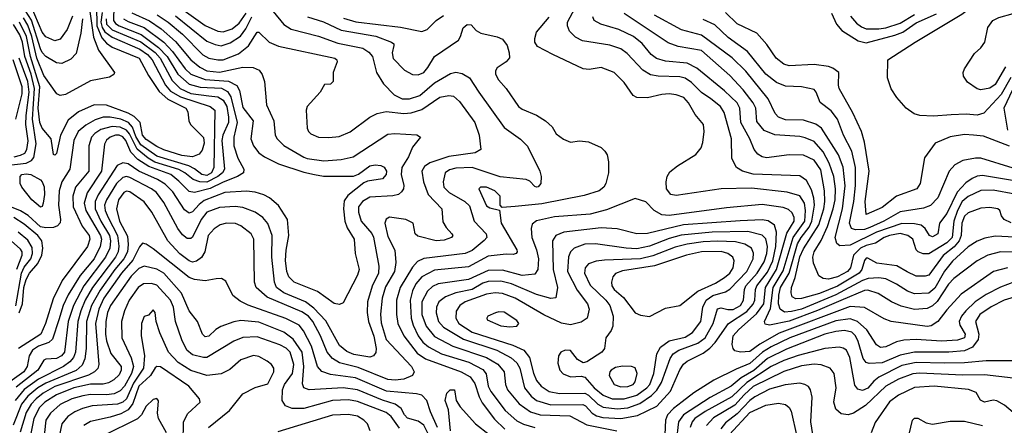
# Model space of a CAD drawing. Extents: x 997028 to 1115134, y 536408 to 618974.
# Tile 22 of 256: x 1007440 to 1012936, y 545867 to 548129. Entities that reach past the tile are written whole.
import ezdxf

# ---------------------------------------------------------------- set-up
doc = ezdxf.new("R2010")
doc.units = 0

msp = doc.modelspace()

# ---------------------------------------------------------------- linework, layer by layer
at = {"layer": '0CON10XD'}
for points in [[(1007802.6, 548372.6), (1007851.6, 548031.6), (1007880, 547960), (1007968.8, 547835), (1007965.9, 547824.1), (1007940.9, 547809.1), (1007835, 547789.2), (1007695, 547712.5), (1007665, 547707.1), (1007646.3, 547716.3), (1007575, 547818.2), (1007535.2, 547915.2), (1007508.1, 548035), (1007485, 548099.1), (1007460.1, 548140.1)], [(1008201.6, 548295), (1008475, 548097.2), (1008545, 548065.2), (1008575, 548061.5), (1008625, 548079.3), (1008665, 548110.2), (1008703.6, 548165)], [(1012973.3, 547806.7), (1012918.3, 547711.7), (1012822.1, 547607.9), (1012785, 547596.8), (1012723.1, 547603.1), (1012639.1, 547599.1), (1012541.9, 547591.9), (1012465, 547594.5), (1012433.8, 547605), (1012388, 547635), (1012335.7, 547695.7), (1012304.1, 547744.1), (1012283.8, 547805), (1012286.7, 547905), (1012438.6, 548005), (1012699.5, 548160.5), (1012805, 548240.4), (1012850.6, 548259.4), (1012967.6, 548292.4)], [(1007965.1, 548205), (1007963.8, 548125), (1007975, 548107.6), (1007994.6, 548094.6), (1008117.4, 548047.4), (1008215.1, 547975.1), (1008262.3, 547925), (1008321.8, 547825), (1008385, 547769), (1008446.9, 547753.1), (1008566.7, 547746.7), (1008598.9, 547728.9), (1008618.3, 547698.3), (1008654.3, 547555.7), (1008634.4, 547475), (1008636, 547425), (1008656.9, 547356.9), (1008690.4, 547295), (1008688.2, 547275), (1008656.2, 547253.8), (1008575, 547223.6), (1008502.1, 547187.9), (1008415, 547165.6), (1008385, 547171.2), (1008328.2, 547228.2), (1008283.1, 547265), (1008160.4, 547310.4), (1008099.3, 547349.2), (1008059.8, 547389.8), (1008031.6, 547455), (1008015, 547476.7), (1007995, 547485.4), (1007975, 547484.8), (1007945.5, 547475), (1007925, 547458.2), (1007913.8, 547435), (1007897.1, 547285), (1007816.6, 547163.4), (1007800.3, 547105), (1007809.2, 547065), (1007890.7, 546925), (1007895.4, 546905), (1007889.7, 546865), (1007855.4, 546795), (1007778, 546702), (1007710.3, 546595), (1007682.4, 546535), (1007658.6, 546455), (1007622.1, 546347.9), (1007601.4, 546328.6), (1007545, 546307.7), (1007511.3, 546285), (1007493, 546255), (1007482, 546195), (1007461.9, 546165), (1007305, 546053.5)], [(1007789.5, 548135), (1007780.4, 548055), (1007755, 547941.2), (1007725, 547909.4), (1007675, 547884.4), (1007645, 547889.1), (1007585, 547924.1), (1007565, 547945.8), (1007555, 547967.6), (1007505.9, 548125.9), (1007454.6, 548205)], [(1007735, 548149.5), (1007703.9, 548075), (1007665, 548020.7), (1007635, 548011.2), (1007585, 548033.6), (1007565, 548059.2), (1007504, 548205)], [(1007867.8, 548205), (1007870, 548095), (1007898.4, 548028.4), (1007925, 547998.2), (1007956.2, 547976.2), (1008106.8, 547915), (1008158.4, 547818.4), (1008218.8, 547728.8), (1008266.5, 547686.5), (1008366.9, 547635), (1008378.9, 547615), (1008384.7, 547565), (1008394, 547545), (1008465, 547472.5), (1008469.1, 547440.9), (1008458.8, 547401.2), (1008440.7, 547379.3), (1008405, 547364), (1008345, 547372.6), (1008245, 547404.2), (1008205, 547421.6), (1008145, 547460.9)], [(1008206.4, 548156.4), (1008268.3, 548115), (1008347.9, 548047.9), (1008462.5, 547932.5), (1008495, 547914.8), (1008545, 547904.8), (1008575, 547905.6), (1008661.4, 547938.6), (1008716.9, 547983.1), (1008765, 548060.8), (1008775, 548060), (1008833.1, 548005), (1008885, 547981.8), (1009198.8, 547915), (1009210, 547905), (1009211.2, 547895), (1009190, 547835), (1009190, 547785), (1009175, 547770), (1009141.7, 547768.3), (1009116.7, 547725), (1009043.8, 547645), (1009038.8, 547625), (1009044.2, 547525), (1009052, 547505), (1009065, 547492), (1009107.5, 547475), (1009165, 547471.5), (1009222.4, 547477.6), (1009285.3, 547504.7), (1009395, 547586.4), (1009434.7, 547605.3), (1009485, 547616.4), (1009585, 547606.6), (1009625, 547610), (1009685, 547628.8), (1009785, 547697.2), (1009835, 547707.1), (1009862.1, 547702.1), (1009895, 547672.9), (1009980.5, 547555), (1010005.4, 547485), (1010014.1, 547405.9), (1009982.6, 547387.4), (1009835, 547365.8), (1009728.5, 547331.5), (1009699.9, 547310.1), (1009684.7, 547285), (1009693.7, 547225), (1009719.1, 547155), (1009795.6, 547075), (1009802.6, 547002.6), (1009820.2, 546970.2), (1009852.5, 546935), (1009857.5, 546925), (1009850, 546915), (1009809.9, 546900.1), (1009765, 546895.3), (1009662.2, 546922.2), (1009646.7, 546935), (1009636.2, 546995), (1009595, 547014.4), (1009505, 547026.9), (1009485, 547016), (1009478.9, 546995), (1009495, 546920), (1009534, 546844), (1009540.3, 546775), (1009532.5, 546725), (1009481.7, 546638.3), (1009462.6, 546575), (1009453.8, 546486.2), (1009458.3, 546438.3), (1009485, 546346.1), (1009626.1, 546195), (1009642.5, 546165), (1009633.1, 546145), (1009585, 546124.2), (1009535, 546118.5), (1009495, 546121.5), (1009329.9, 546189.9), (1009225.7, 546215.7), (1009185, 546238.4), (1009155.7, 546275), (1009118.4, 546365), (1009075.2, 546445), (1009052, 546475), (1009015, 546499.5), (1008821.2, 546581.2), (1008759.3, 546635), (1008751.1, 546665), (1008747.1, 546905), (1008731.1, 546935), (1008675, 546980), (1008645, 546992.3), (1008595, 546994.6), (1008558, 546985), (1008525, 546963.5), (1008492, 546925), (1008474, 546835), (1008455, 546802.2), (1008427, 546783), (1008405, 546777.6), (1008385, 546784.7), (1008333.3, 546823.3), (1008265.7, 546895), (1008176.6, 547055), (1008135, 547112.5), (1008055, 547169.4), (1008035, 547172.4), (1008021.8, 547165), (1007991.5, 547125), (1007979.8, 547075), (1007997.5, 547005), (1008041.1, 546921.1), (1008046, 546876), (1008041.5, 546835), (1008021.1, 546795), (1007969.9, 546735), (1007888.7, 546621.3), (1007841.2, 546535), (1007812.4, 546445), (1007811.4, 546295), (1007803, 546237), (1007788.8, 546201.2), (1007755, 546172.7), (1007585, 546101.8), (1007541, 546075), (1007485, 546029.3), (1007450.1, 545985), (1007403, 545867)], [(1008065, 548166.9), (1008163.5, 548123.5), (1008228.5, 548078.5), (1008308.5, 548008.5), (1008395.2, 547905), (1008445, 547864.4), (1008485, 547844.2), (1008555, 547836.5), (1008685, 547864.8), (1008742.9, 547862.9), (1008777.2, 547847.2), (1008793.9, 547823.9), (1008807.1, 547785), (1008818, 547655), (1008858.8, 547565), (1008865.9, 547485.9), (1008876.2, 547465), (1008915, 547427.2), (1009025, 547362), (1009045, 547354.4), (1009137.8, 547342.2), (1009235, 547349.6), (1009301.9, 547365), (1009495, 547490.8), (1009534.6, 547495.4), (1009657, 547487), (1009676.7, 547475), (1009632, 547418), (1009609.4, 547365), (1009573.5, 547305), (1009569, 547265), (1009584.7, 547205), (1009582, 547185), (1009571.8, 547168.2), (1009554.4, 547155), (1009523.5, 547146.5), (1009395, 547139), (1009353.5, 547115), (1009331.9, 547085), (1009331.4, 547055), (1009345.7, 547005), (1009405, 546936.5), (1009415.4, 546915.4), (1009444.7, 546755.3), (1009442.6, 546715), (1009407.8, 546642.2), (1009380.7, 546555), (1009379.4, 546495), (1009386.5, 546445), (1009416, 546364), (1009429, 546295), (1009427.9, 546272.1), (1009415, 546253.8), (1009395, 546247.1), (1009305, 546261.2), (1009265, 546277.7), (1009225, 546312.5), (1009148.6, 546448.6), (1009080.8, 546520.8), (1009035, 546555.9), (1008915, 546605.8), (1008873.8, 546635), (1008861.3, 546665), (1008847.6, 546805), (1008849.1, 546925), (1008825, 546992.2), (1008796.1, 547026.1), (1008755, 547055.8), (1008685, 547081.9), (1008642, 547088), (1008555, 547081.6), (1008485, 547056.1), (1008451.9, 547015), (1008405, 546915.4), (1008395, 546908.2), (1008375, 546908.9), (1008349.2, 546929.2), (1008322.1, 546965), (1008245, 547110), (1008202.5, 547165), (1008175.6, 547185.6), (1008055, 547248.8), (1008035, 547254.5), (1008015, 547249.8), (1007980.1, 547215), (1007923.3, 547125), (1007913.1, 547095), (1007916.8, 547065), (1007932.8, 547025), (1007986.2, 546925), (1007993.8, 546866.2), (1007990.1, 546835), (1007974.9, 546805), (1007845.7, 546635), (1007805, 546563.8), (1007780, 546505), (1007763.6, 546445), (1007751.6, 546275), (1007739.7, 546245), (1007719.9, 546220.1), (1007685, 546195.1), (1007545, 546124), (1007465, 546066.8), (1007413.6, 546005)], [(1007900, 548170), (1007892.9, 548115), (1007900.8, 548085), (1007915, 548061.2), (1007955, 548031.3), (1008110.2, 547965), (1008152.9, 547935), (1008178.4, 547905), (1008252.8, 547765), (1008280.8, 547730.8), (1008338.2, 547698.2), (1008503.5, 547645), (1008528.5, 547625), (1008523.8, 547305), (1008510.7, 547275), (1008485, 547260.1), (1008455.6, 547265.6), (1008415, 547297.7), (1008383.7, 547313.7), (1008205, 547367.8), (1008115, 547431.8), (1008088.4, 547478.4)], [(1008310.2, 548150.2), (1008485, 548008.9), (1008530.2, 547990.2), (1008565, 547983.5), (1008615, 548000), (1008672, 548038), (1008701.8, 548078.2), (1008735, 548145.2)], [(1008854.4, 548175), (1008915, 548102.1), (1008956, 548076), (1009107.9, 548037.9), (1009215, 547999.3), (1009355, 547970.2), (1009389, 547949), (1009409.2, 547925), (1009431.8, 547835), (1009470.7, 547770.7), (1009530.7, 547710.7), (1009575, 547688.7), (1009615, 547687.6), (1009672.9, 547707.1), (1009755, 547777.6), (1009845, 547828.7), (1009875, 547837.5), (1009909.6, 547829.6), (1009951.5, 547805), (1010002.9, 547725), (1010145, 547528.2), (1010235, 547463.2), (1010273.8, 547423.8), (1010343.5, 547285), (1010350.5, 547255), (1010349.5, 547215), (1010335, 547196.7), (1010325, 547194.6), (1010315, 547198.2), (1010288, 547228), (1010267.7, 547237.7), (1010122.3, 547252.3), (1009965, 547304.1), (1009875, 547301.6), (1009838.8, 547291.2), (1009814.6, 547275), (1009804.1, 547225), (1009808.2, 547195), (1009836.8, 547165), (1009923.8, 547115), (1009950.7, 547090.7), (1009976.8, 547005), (1010043.9, 546935), (1010046.6, 546915), (1010032.7, 546897.3), (1009965, 546841.9), (1009927.1, 546825), (1009695, 546797.1), (1009660.2, 546779.8), (1009632, 546748), (1009563.1, 546635), (1009543.9, 546565), (1009543.1, 546485), (1009551.2, 546435), (1009584.2, 546365), (1009658.6, 546268.6), (1009705, 546236.6), (1009904.5, 546165), (1009955, 546136.2), (1009980.4, 546100.4), (1010004.4, 546025), (1010021.3, 545991.3), (1010091.1, 545901.1), (1010148.2, 545845)], [(1009046.7, 548145), (1009135, 548117.3), (1009235, 548070.4), (1009427.1, 548037.1), (1009516, 548005), (1009527.5, 547995), (1009529.2, 547985), (1009519.1, 547945), (1009525, 547913.1), (1009588.5, 547848.5), (1009632.9, 547822.9), (1009665, 547821.5), (1009695, 547835.4), (1009718, 547862), (1009756.2, 547925), (1009889.4, 548015), (1009901.4, 548035), (1009915.6, 548084.4), (1009937.9, 548102.1), (1009960.7, 548100.7), (1009988.7, 548068.7), (1010013.4, 548053.4), (1010105, 548033.8), (1010135, 548020.9), (1010160.9, 547985), (1010172.9, 547945), (1010174.2, 547915.8), (1010156.2, 547895), (1010105, 547860.8), (1010096.7, 547845), (1010096.7, 547825), (1010113.1, 547793.1), (1010156.2, 547746.2), (1010225, 547645.8), (1010245, 547631.1), (1010325, 547596.9), (1010374.5, 547564.5), (1010411.7, 547531.7), (1010435, 547493.3), (1010475, 547462), (1010515, 547446), (1010565, 547452.9), (1010615, 547448.6), (1010685, 547415.6), (1010706.7, 547396.7), (1010720, 547375), (1010727, 547337), (1010726.4, 547275), (1010712.5, 547215), (1010701.1, 547195), (1010675, 547175.5), (1010591.4, 547148.6), (1010355, 547101.3), (1010205, 547086.9), (1010132.5, 547082.5), (1010122.5, 547095), (1010121.2, 547145), (1010092.5, 547175), (1010045, 547195.3), (1010012.5, 547195), (1010002, 547185), (1010045, 547091.9), (1010065, 547079.4), (1010117.5, 547067.5), (1010127.7, 546995), (1010214.2, 546845), (1010216.9, 546835), (1010211.2, 546825), (1010195, 546819.4), (1010155, 546821.8), (1010055, 546810.7), (1009945, 546750.4), (1009755, 546731.3), (1009685, 546695.8), (1009650.4, 546655), (1009632.5, 546617.5), (1009620, 546565), (1009626, 546465), (1009636.8, 546425), (1009663.7, 546365), (1009690.7, 546330.7), (1009721.8, 546305), (1009795, 546265.2), (1009947.9, 546217.9), (1010025, 546178.4), (1010043.7, 546153.7), (1010055.2, 546085), (1010070.2, 546055), (1010149.5, 545949.5), (1010215, 545890.7), (1010252.4, 545872.4), (1010315, 545854.8)], [(1009685, 548064.1), (1009715, 548075.4), (1009764.6, 548125), (1009806.3, 548153.7)], [(1012995, 546916.3), (1012885, 546922.5), (1012828.5, 546911.5), (1012785, 546894.2), (1012735, 546861.4), (1012647.3, 546782.7), (1012603.3, 546726.7), (1012548.4, 546631.6), (1012515, 546603.6), (1012435, 546599.4), (1012395.5, 546615.5), (1012334.5, 546654.5), (1012275, 546683.5), (1012235, 546689.8), (1012176.1, 546686.1), (1012145, 546674.9), (1011995, 546593.9), (1011805, 546515.1), (1011749, 546501), (1011708.4, 546498.4), (1011685, 546514.7), (1011675.1, 546545.1), (1011677.2, 546592.8), (1011687.3, 546635), (1011734.8, 546715.2), (1011781.7, 546878.3), (1011802.3, 546915), (1011847.9, 546972.1), (1011862.7, 547005), (1011877, 547095), (1011873.8, 547133.8), (1011860.6, 547180.6), (1011831.6, 547231.6), (1011795, 547258.4), (1011535, 547268.4), (1011474.4, 547284.4), (1011441.9, 547305), (1011415.3, 547355.3), (1011413.8, 547465), (1011372, 547612), (1011352.2, 547645), (1011298.1, 547688.1), (1011245, 547723.7), (1011189.4, 547779.4), (1011155, 547803.5), (1011125, 547810.4), (1011003.6, 547813.6), (1010961.5, 547821.5), (1010918.7, 547848.7), (1010831.4, 547941.4), (1010795, 547967.5), (1010735, 547988), (1010581.7, 548011.7), (1010541.7, 548031.7), (1010509.2, 548065), (1010497.8, 548095), (1010498.4, 548115), (1010540.4, 548195)], [(1012975, 546996.8), (1012936, 547015), (1012921.2, 547035), (1012911.2, 547065), (1012900, 547075), (1012855, 547081.4), (1012805, 547078.1), (1012735, 547052.5), (1012715, 547032.8), (1012699.5, 546995), (1012695.4, 546925), (1012684.1, 546895), (1012656.9, 546863.1), (1012595, 546813.7), (1012515, 546704.7), (1012495, 546697.8), (1012445, 546698.8), (1012395, 546723.5), (1012335.6, 546755.6), (1012225, 546771.9), (1012175, 546799.2), (1012165, 546799.1), (1012155, 546785.8), (1012141.5, 546735), (1012126.2, 546715), (1012005, 546642.6), (1011905, 546602), (1011805, 546573.1), (1011772.2, 546572.2), (1011752.5, 546582.5), (1011746.4, 546606.4), (1011748.1, 546635), (1011768.9, 546691.1), (1011795, 546805.9), (1011815, 546850.2), (1011900.4, 546985), (1011928.1, 547075), (1011934.3, 547115), (1011933.2, 547175), (1011911.6, 547291.6), (1011875, 547345.8), (1011815, 547373.7), (1011735, 547375.8), (1011608.9, 547358.9), (1011585, 547364), (1011560.1, 547380.1), (1011539.5, 547405), (1011515.8, 547465), (1011466.1, 547555), (1011460, 547635), (1011444.9, 547664.9), (1011373.5, 547733.5), (1011219.7, 547859.7), (1011165, 547886.6), (1011045, 547897.5), (1010995, 547913.6), (1010965, 547934.6), (1010915, 547996), (1010867.1, 548035), (1010785, 548075.3), (1010684, 548105), (1010646, 548125), (1010638.6, 548145)], [(1012995.5, 547155.5), (1012875, 547177.8), (1012805, 547176), (1012735, 547143), (1012701.7, 547115), (1012675, 547065.3), (1012654.9, 547005), (1012645, 546913.6), (1012615, 546884.1), (1012515, 546823.7), (1012483.4, 546823.4), (1012454.6, 546834.6), (1012445, 546846.2), (1012425.4, 546905), (1012397.5, 546925), (1012355, 546936), (1012296.3, 546926.3), (1012266.2, 546915), (1012216.5, 546883.5), (1012165, 546870.6), (1012133, 546855), (1012094.8, 546815), (1012077.2, 546745), (1012061.9, 546725), (1012005, 546694.3), (1011955, 546681.3), (1011925.2, 546685.2), (1011901.1, 546701.1), (1011872, 546772), (1011867.4, 546805), (1011875.2, 546835), (1011913.2, 546896.8), (1011948.8, 546975), (1011981.7, 547075), (1011991.4, 547125), (1011993.4, 547185), (1011984.2, 547255), (1011959.4, 547329.4), (1011925, 547391.4), (1011875, 547449.2), (1011825, 547470.8), (1011795, 547478.6), (1011655, 547487.3), (1011595, 547511.6), (1011555, 547561.9), (1011549.3, 547635), (1011535.2, 547665), (1011478.5, 547738.5), (1011405, 547817.5), (1011245, 547957), (1011115, 547979.3), (1011059.4, 548000.6), (1010813.7, 548163.7)], [(1012982.4, 547232.4), (1012815, 547260.2), (1012785, 547256.2), (1012756.2, 547243.8), (1012720.9, 547219.1), (1012672.5, 547167.5), (1012615, 547048.7), (1012575.4, 546995), (1012565.6, 546935), (1012535, 546917.9), (1012518.9, 546925), (1012495.3, 546965.3), (1012472.7, 546982.7), (1012435, 546991.3), (1012365, 546993.3), (1012222.9, 546945), (1012075, 546871.3), (1012018.4, 546868.4), (1012001.5, 546881.5), (1011992.3, 546915), (1012033.3, 547075), (1012047.9, 547202.1), (1012036.5, 547306.5), (1012011.5, 547375), (1011915.2, 547525.2), (1011885, 547546.8), (1011815, 547568.8), (1011715, 547571.7), (1011675, 547585.4), (1011656.3, 547606.3), (1011618.1, 547688.1), (1011492.5, 547842.5), (1011416.6, 547916.6), (1011245, 548043.9), (1011135, 548073.1), (1010983.8, 548155)], [(1012965, 547424), (1012820.1, 547480.1), (1012764.1, 547485.9), (1012715, 547489.1), (1012635, 547476), (1012550.2, 547439.8), (1012491.7, 547358.3), (1012466.9, 547215), (1012448.5, 547185), (1012335, 547144), (1012255, 547082.5), (1012165, 547042), (1012158.9, 547115), (1012181.2, 547285), (1012156.8, 547446.8), (1012139.7, 547505), (1012090.6, 547610.6), (1012014.6, 547745), (1012010, 547765), (1012012, 547835), (1011979.6, 547859.6), (1011955, 547869.1), (1011875, 547879.6), (1011735, 547872.9), (1011705, 547881.8), (1011662.9, 547915), (1011611.2, 547991.2), (1011554.2, 548054.2), (1011445, 548106.9), (1011380.3, 548170.3)], [(1011971.8, 548165), (1011999.2, 548105), (1012028.9, 548068.9), (1012120.8, 548010.8), (1012165, 547999.5), (1012325, 548043.3), (1012369.3, 548060.7), (1012445, 548112.6), (1012557.7, 548162.3)], [(1012078.3, 548148.3), (1012110.8, 548110.8), (1012139.1, 548089.1), (1012165, 548078.4), (1012235, 548078), (1012275, 548084.1), (1012355, 548110.5), (1012435, 548158.9)], [(1012943.9, 547866.1), (1012885, 547767.5), (1012855, 547747.7), (1012805, 547738.9), (1012785, 547744.4), (1012730.3, 547780.3), (1012708.8, 547815), (1012706, 547835), (1012714.2, 547855), (1012769.4, 547940.6), (1012805, 547972), (1012827.1, 548005), (1012844.4, 548085), (1012871.9, 548125), (1012905, 548141.8), (1012986.4, 548163.6)], [(1007295, 547309.4), (1007475, 547328.6), (1007505, 547343.5), (1007518.6, 547361.4), (1007532.4, 547437.6), (1007511.2, 547575), (1007521.8, 547745), (1007504.2, 547825), (1007467.8, 547925), (1007454.4, 548005), (1007440.3, 548045), (1007405, 548102.4)], [(1008019.3, 548135), (1008045, 548118.9), (1008135, 548085.9), (1008243.4, 548003.4), (1008292.9, 547952.9), (1008363.4, 547855), (1008395, 547825.5), (1008475, 547795.6), (1008606.2, 547786.2), (1008652.7, 547762.7), (1008667.5, 547735), (1008685, 547639.5), (1008742.4, 547565), (1008729.1, 547465), (1008744, 547425), (1008775, 547387.3), (1008805.7, 547365), (1008885, 547325.3), (1009025, 547279.2), (1009085, 547266), (1009135, 547256.1), (1009303.2, 547256.8), (1009331.8, 547268.2), (1009395, 547313.3), (1009425, 547319.6), (1009455, 547316.5), (1009475, 547306.7), (1009486.7, 547285), (1009485.9, 547265), (1009465, 547241.1), (1009381.1, 547228.9), (1009360, 547220), (1009271.3, 547148.7), (1009251.5, 547118.5), (1009246.9, 547075), (1009255.6, 547005), (1009268.1, 546968.1), (1009306.2, 546905), (1009312.7, 546825), (1009334.5, 546735), (1009325.4, 546705), (1009245, 546550), (1009225, 546540), (1009195, 546546.7), (1009102.9, 546612.9), (1008971.4, 546665), (1008942.9, 546695), (1008931.1, 546725), (1008924, 546786), (1008927.1, 546842.9), (1008941.8, 546925), (1008934.2, 547014.2), (1008885, 547093.5), (1008834.7, 547134.7), (1008802.3, 547152.3), (1008755, 547167.2), (1008705, 547172.3), (1008585, 547165.6), (1008469.3, 547120.7), (1008441.1, 547098.9), (1008405, 547057.2), (1008385, 547049.6), (1008359.5, 547069.5), (1008295, 547168.8), (1008252.4, 547212.4), (1008208.8, 547238.8), (1008105, 547284.5), (1008045, 547324.4), (1008015, 547331.7), (1007984.4, 547315.6), (1007878.1, 547151.9), (1007861.1, 547115), (1007861.5, 547075), (1007892.4, 547005), (1007941.6, 546925), (1007946, 546895), (1007942.2, 546855), (1007919.1, 546805), (1007798.5, 546645), (1007739.9, 546535), (1007711.1, 546445), (1007689.1, 546275), (1007673.2, 546255), (1007645, 546238.9), (1007585, 546235.5), (1007575, 546230), (1007541.1, 546175), (1007420.5, 546079.5)], [(1007922.2, 548135), (1007925, 548104.4), (1007955, 548072), (1008115, 548005.3), (1008195.7, 547945.7), (1008223.3, 547915), (1008290.1, 547790.1), (1008335, 547745.4), (1008395, 547718), (1008496.1, 547703.9), (1008545, 547699.4), (1008575, 547681.3), (1008595.1, 547645), (1008604.7, 547585), (1008604.6, 547555), (1008573, 547485), (1008567.8, 547455), (1008582.2, 547295), (1008571.5, 547275), (1008545.6, 547254.4), (1008485, 547223), (1008444.9, 547224.9), (1008408.5, 547238.5), (1008361.7, 547275), (1008327.1, 547292.9), (1008193.9, 547333.9), (1008156.4, 547356.4), (1008095, 547407.1), (1008052, 547492), (1008035, 547513.2), (1008000.6, 547530.6), (1007955, 547533.6), (1007893.2, 547516.8), (1007859.3, 547495), (1007840.7, 547475), (1007825.2, 547425), (1007825.2, 547285), (1007750.9, 547195), (1007736.2, 547145), (1007738.4, 547085), (1007788.3, 546978.3), (1007826.7, 546925), (1007831.1, 546905), (1007818.1, 546865), (1007676.2, 546673.8), (1007627.3, 546572.7), (1007583.7, 546435), (1007557.2, 546375), (1007432.1, 546295)], [(1008145, 547460.9), (1008124.4, 547485), (1008112.6, 547555), (1008078.9, 547588.9), (1008045, 547607.5), (1007925, 547653.4), (1007855, 547654.7), (1007768.8, 547615), (1007711.1, 547568.9), (1007667.2, 547485), (1007645, 547383.3), (1007635, 547373.8), (1007628.3, 547378.3), (1007615.5, 547465), (1007565, 547524.7), (1007551.5, 547555), (1007543.6, 547635), (1007551.1, 547755), (1007500.6, 547925), (1007478.3, 548035), (1007437.8, 548115)], [(1009247.5, 548137.5), (1009316.6, 548116.6), (1009565, 548088.4), (1009685, 548064.1)], [(1013015, 546833.1), (1012915, 546834.3), (1012843.8, 546816.2), (1012785, 546783.5), (1012655, 546685.3), (1012625, 546653.6), (1012562.1, 546557.9), (1012535, 546532.3), (1012505, 546517.6), (1012435, 546513.5), (1012360.5, 546530.5), (1012306, 546556), (1012232.1, 546602.1), (1012175, 546620), (1012155, 546617.8), (1012023, 546563), (1011893.5, 546506.5), (1011735, 546448), (1011625.3, 546425.3), (1011600.5, 546430.5), (1011596.8, 546445), (1011631.7, 546518.3), (1011646.1, 546635), (1011701.9, 546728.1), (1011757, 546915), (1011822.9, 547005), (1011827.2, 547065), (1011820.9, 547105), (1011795, 547147.6), (1011725, 547167.5), (1011525, 547189.8), (1011356.1, 547186.1), (1011105, 547147.8), (1011074.6, 547154.6), (1011050.9, 547185), (1011047.9, 547225), (1011054.6, 547255.4), (1011068.9, 547281.1), (1011112, 547315), (1011215, 547376.7), (1011243.8, 547415), (1011252.5, 547445), (1011260, 547505), (1011258, 547545), (1011210.8, 547600.8), (1011173.8, 547665), (1011146.9, 547695), (1011105, 547710.9), (1011065, 547715.4), (1011025, 547712.2), (1010945, 547692.9), (1010885, 547695.7), (1010865, 547705.8), (1010815, 547779.4), (1010758.8, 547835), (1010685, 547861.9), (1010619.1, 547850.9), (1010585, 547854.4), (1010416.2, 547935), (1010330.6, 547980.6), (1010315.6, 548005), (1010314.6, 548025), (1010325, 548060), (1010395, 548143.1)], [(1012985, 547301.5), (1012805, 547356.9), (1012775, 547357.1), (1012705, 547343.4), (1012660.8, 547319.2), (1012628.8, 547285), (1012565.9, 547135), (1012525, 547092.8), (1012485, 547077.7), (1012355, 547058.4), (1012263.2, 547005), (1012185, 546969.4), (1012155, 546959.2), (1012105, 546956.2), (1012084, 546964), (1012071.5, 546995), (1012095.6, 547114.4), (1012105.1, 547205.2), (1012104.8, 547305), (1012084.7, 547395.3), (1012038.8, 547485), (1012005.4, 547575.4), (1011970.5, 547620.5), (1011908.1, 547668.1), (1011886.4, 547725), (1011875, 547739.4), (1011805, 547754.6), (1011715, 547758.2), (1011665, 547778.4), (1011605, 547825.9), (1011502, 547952), (1011395, 548030), (1011320.1, 548100.1), (1011255, 548131.1)], [(1007418.8, 547575), (1007453.4, 547715), (1007453.2, 547755), (1007403.5, 547905)], [(1007408.8, 547365), (1007445, 547372.8), (1007467.8, 547385), (1007480.2, 547405), (1007487, 547453), (1007473.4, 547545), (1007475.1, 547595.1), (1007492.9, 547725), (1007485.4, 547785), (1007436.1, 547915)], [(1012981.6, 547738.4), (1012933, 547635), (1012953.5, 547513.5)], [(1008088.4, 547478.4), (1008069.3, 547529.3), (1008046.1, 547556.1), (1008005.1, 547575.1), (1007945, 547586.2), (1007905, 547584.8), (1007860.1, 547569.9), (1007808.6, 547541.4), (1007765.8, 547505), (1007742.1, 547455), (1007718.9, 547295), (1007675.5, 547224.5), (1007659.2, 547175), (1007656, 547095), (1007667.2, 547015), (1007664.7, 546995.3), (1007650.1, 546979.9), (1007629, 546971), (1007585, 546967.7), (1007555, 546974.6), (1007487.5, 547037.5), (1007445, 547063.3), (1007375, 547091.2)], [(1007555, 547083.3), (1007508.1, 547125), (1007451.4, 547195), (1007442.9, 547215), (1007442.5, 547255), (1007452, 547265), (1007475, 547269.6), (1007501.2, 547265), (1007555, 547236.5), (1007565.4, 547225), (1007576.4, 547196.4), (1007578.4, 547155), (1007571.3, 547105), (1007565, 547087.5), (1007555, 547083.3)], [(1012955, 546745.7), (1012875.2, 546724.8), (1012695, 546598.7), (1012615, 546510.9), (1012565, 546445.9), (1012529, 546421), (1012505, 546418.3), (1012305, 546446.5), (1012265, 546460.7), (1012155, 546523.3), (1012075, 546528.6), (1011679.4, 546380.6), (1011571.3, 546318.7), (1011515, 546277.4), (1011463.8, 546273.8), (1011432.5, 546282.5), (1011421.8, 546295), (1011417.5, 546317.5), (1011423.1, 546365), (1011455, 546401.7), (1011552.1, 546487.9), (1011593.3, 546545), (1011603.7, 546635), (1011665.1, 546735), (1011722.1, 546937.9), (1011762.4, 547005), (1011763.1, 547025), (1011751.7, 547051.7), (1011731.3, 547071.3), (1011702.3, 547082.3), (1011585, 547097.8), (1011385, 547079.3), (1011065, 547036.5), (1011025, 547041.1), (1010981.5, 547065), (1010935, 547112.9), (1010875, 547131.4), (1010715, 547067.9), (1010624.8, 547045.2), (1010425, 547029.1), (1010325, 547007.5), (1010301.1, 546988.9), (1010294.6, 546965), (1010298.2, 546915), (1010325.2, 546845), (1010335.2, 546795), (1010331.4, 546735), (1010315, 546710), (1010245, 546701.5), (1010135, 546732.1), (1010055, 546729.8), (1009945, 546680.7), (1009775, 546656), (1009745, 546641.2), (1009716.5, 546615), (1009684.1, 546555), (1009685.2, 546485), (1009708.9, 546418.9), (1009755, 546362.5), (1009858.6, 546308.6), (1010045, 546244.5), (1010108.1, 546208.1), (1010144.7, 546165), (1010151.1, 546095), (1010163.1, 546065), (1010227.2, 545987.2), (1010290.8, 545940.8), (1010345, 545924.8), (1010510.2, 545920.2), (1010605, 545868.4), (1010774, 545835)], [(1007436.5, 546493.5), (1007455.1, 546545), (1007462, 546635), (1007475, 546680.6), (1007495, 546715.2), (1007541.3, 546768.7), (1007563, 546815), (1007569.3, 546855), (1007562.4, 546895), (1007540, 546925), (1007465, 546988.3), (1007407.2, 547025)], [(1010795, 545904.8), (1010889, 545921), (1010997, 545973), (1011072.5, 546057.5), (1011124.6, 546175.4), (1011145, 546207.6), (1011165, 546224.7), (1011255, 546268.8), (1011292.8, 546297.2), (1011322.1, 546327.9), (1011395.8, 546434.2), (1011498.7, 546501.3), (1011535, 546542.3), (1011543.7, 546565), (1011548, 546625), (1011555.1, 546645), (1011615, 546721.5), (1011644.1, 546785), (1011661, 546865), (1011664.2, 546944.2), (1011652.8, 546982.8), (1011617.4, 547007.4), (1011585, 547012.6), (1011462.5, 547007.5), (1011145, 546984.3), (1010945, 546936.7), (1010885, 546935.3), (1010775, 546962.9), (1010685, 546967.5), (1010476.8, 546943.2), (1010433.3, 546925), (1010414.1, 546895), (1010418.5, 546735), (1010442.2, 546635), (1010432.9, 546577.1), (1010405, 546573.5), (1010325, 546596.1), (1010184.9, 546654.9), (1010125, 546670.1), (1010055, 546669.1), (1010025, 546658.7), (1009965, 546623.6), (1009875, 546604.8), (1009816.6, 546583.4), (1009779.7, 546555), (1009765.8, 546525), (1009765, 546493.3), (1009776.8, 546445), (1009805, 546414.8), (1009917.1, 546347.1), (1010103.1, 546285), (1010183.3, 546243.3), (1010214.3, 546215), (1010232.3, 546185), (1010258.4, 546075), (1010295, 546029.2), (1010325, 546004.8), (1010405, 545981), (1010583.5, 545983.5), (1010598.7, 545975), (1010635, 545934.3), (1010659.7, 545919.7), (1010695, 545909.6), (1010795, 545904.8)], [(1007417.5, 546532.5), (1007449.7, 546715), (1007465, 546749.3), (1007501.4, 546795), (1007511.8, 546825), (1007508.4, 546858.4), (1007485, 546898.9), (1007431, 546945)], [(1010775, 545957.6), (1010835, 545964.3), (1010902.3, 545987.7), (1010966.8, 546033.2), (1010997.3, 546062.7), (1011022.2, 546105), (1011071.5, 546238.5), (1011088.4, 546265), (1011119.6, 546285), (1011225, 546325.5), (1011266, 546355), (1011310.2, 546435), (1011335, 546516.4), (1011355, 546521.3), (1011392.8, 546512.8), (1011423.4, 546513.4), (1011462.9, 546535), (1011480.7, 546565), (1011486.2, 546625), (1011494.1, 546645), (1011556.9, 546715), (1011595, 546778.2), (1011611, 546825), (1011613.5, 546863.5), (1011605, 546906.4), (1011585, 546928.1), (1011505, 546947.8), (1011305, 546944.1), (1011132.6, 546927.4), (1011065, 546908.4), (1010955, 546866.2), (1010885, 546851.2), (1010825, 546854), (1010655, 546879.4), (1010595, 546876.5), (1010535, 546854), (1010515.2, 546834.8), (1010503.2, 546806.8), (1010498, 546725), (1010551, 546621), (1010610, 546545), (1010618, 546515), (1010607.5, 546465), (1010575, 546441.8), (1010515, 546427.4), (1010463.7, 546436.3), (1010365, 546482.3), (1010205, 546575.6), (1010135, 546602.5), (1010094.8, 546605.2), (1010045, 546598.8), (1009927.3, 546555), (1009897.3, 546535), (1009876.1, 546503.9), (1009873.7, 546465), (1009890.7, 546435), (1009965, 546386.2), (1010192.8, 546312.8), (1010254.1, 546285), (1010285.2, 546245.2), (1010307.1, 546157.1), (1010325, 546117.1), (1010351.3, 546085), (1010395, 546055.6), (1010453.4, 546043.4), (1010595, 546045.1), (1010615.6, 546035.6), (1010667.2, 545985), (1010697.4, 545967.4), (1010775, 545957.6)], [(1007423, 546737), (1007452.7, 546815), (1007452.7, 546835), (1007445, 546849.7), (1007375, 546909.8)], [(1009771.5, 545855), (1009732.2, 545942.2), (1009712.2, 546005), (1009685, 546034.1), (1009655, 546041.9), (1009487, 546057), (1009315, 546132), (1009175, 546149.6), (1009125.9, 546165.9), (1009103, 546195), (1009067.9, 546307.9), (1009023.3, 546393.3), (1008999.3, 546425), (1008925, 546463.3), (1008715, 546537.3), (1008669.5, 546559.5), (1008630.4, 546590.4), (1008591.3, 546671.3), (1008565.4, 546685.4), (1008537.1, 546682.9), (1008475, 546672.6), (1008415, 546680.8), (1008385, 546691.2), (1008185, 546851.1), (1008145, 546876.9), (1008125, 546882.1), (1008107.8, 546862.2), (1008071.8, 546788.2), (1008007.5, 546715), (1007909.1, 546575), (1007881.7, 546515), (1007862.8, 546435), (1007880.7, 546205), (1007875, 546182.7), (1007857.5, 546165), (1007822.8, 546147.2), (1007635, 546082.5), (1007570, 546045), (1007531.5, 546015), (1007503.9, 545985), (1007475, 545937.4), (1007441.7, 545828.3)], [(1010815, 546014.6), (1010885, 546034.3), (1010941.6, 546075), (1010956.9, 546095), (1010980.5, 546155), (1010996.5, 546265), (1011017.1, 546302.9), (1011065, 546338.1), (1011155, 546357.5), (1011196.5, 546385), (1011241.6, 546445), (1011253.6, 546525), (1011272.8, 546565), (1011308.9, 546591.1), (1011379.2, 546610.8), (1011404.2, 546625.8), (1011499.6, 546725), (1011534, 546795), (1011536.7, 546826.7), (1011524.7, 546855), (1011487.1, 546877.1), (1011435, 546889.7), (1011335, 546894.6), (1011255, 546890.8), (1011165, 546877.4), (1011099.8, 546859.8), (1010975, 546811.4), (1010905.2, 546795.2), (1010705, 546788.4), (1010658.2, 546781.8), (1010615, 546767.1), (1010596.8, 546745), (1010591.9, 546715), (1010625, 546647.5), (1010712.4, 546565), (1010734.4, 546534.4), (1010753.6, 546475), (1010751.2, 546418.8), (1010741.2, 546395), (1010711.4, 546355), (1010704.4, 546295), (1010690, 546275), (1010605, 546221.5), (1010585, 546215.6), (1010553.7, 546233.7), (1010515, 546284.2), (1010484.5, 546285.5), (1010461.2, 546275), (1010448, 546255), (1010443, 546213), (1010454.2, 546175), (1010473.7, 546153.7), (1010515, 546137.1), (1010575, 546141.1), (1010595, 546134.5), (1010646, 546075), (1010696.7, 546035), (1010748, 546015), (1010815, 546014.6)], [(1010955, 546474.5), (1011045, 546519.7), (1011125.4, 546534.6), (1011225.7, 546614.3), (1011325, 546660.2), (1011375, 546690.4), (1011404.7, 546715), (1011422.5, 546745), (1011428.4, 546785), (1011421.2, 546805), (1011393.3, 546825), (1011355, 546836.6), (1011245, 546834.8), (1011163.1, 546815), (1010983.4, 546756.6), (1010805, 546728.4), (1010766.3, 546713.7), (1010751.2, 546695), (1010744.1, 546665), (1010745.3, 546645), (1010757.5, 546625), (1010809.9, 546579.9), (1010875, 546494.6), (1010905, 546481.8), (1010955, 546474.5)], [(1009727.6, 545805), (1009695, 545868), (1009665, 545890), (1009605, 545906.2), (1009587.5, 545925), (1009569.6, 545959.6), (1009536.5, 545985), (1009465, 546006.3), (1009325, 546063.8), (1009246.1, 546076.1), (1009055.3, 546065.3), (1009026.7, 546075), (1009017.6, 546097.6), (1009025.5, 546194.5), (1009016.1, 546275), (1008966.9, 546346.9), (1008915, 546386.4), (1008775, 546442.8), (1008675, 546451.4), (1008635, 546443.6), (1008563.1, 546416.9), (1008535, 546401.1), (1008495, 546363.8), (1008475, 546360.9), (1008460.5, 546375), (1008432.5, 546445), (1008385, 546505.5), (1008343.2, 546603.2), (1008245, 546714.8), (1008205, 546738), (1008135, 546755.2), (1008105, 546741.6), (1008061.8, 546698.2), (1007946.7, 546535), (1007930.7, 546495), (1007920.3, 546445), (1007919.4, 546375), (1007925, 546337.1), (1007948, 546268), (1008005.3, 546195), (1008006.7, 546175), (1007995, 546148.5), (1007965, 546120.3), (1007935, 546102.9), (1007905, 546096.5), (1007835, 546096.2), (1007741.2, 546075), (1007645, 546035.7), (1007579.3, 545995), (1007550.6, 545965), (1007517.7, 545905), (1007498.2, 545801.8)], [(1012993.9, 546666.1), (1012915, 546637.8), (1012835, 546596.5), (1012774.1, 546555.9), (1012721.1, 546505), (1012696.9, 546475), (1012684.7, 546445), (1012687.5, 546425), (1012718.4, 546375), (1012713.8, 546355), (1012675, 546342.1), (1012586.6, 546336.6), (1012445, 546345.9), (1012375, 546341.5), (1012335, 546332.3), (1012275, 546303.6), (1012245, 546301.1), (1012223.8, 546315), (1012169.1, 546399.1), (1012116.8, 546445), (1012075, 546459.7), (1011995, 546448.5), (1011738.7, 546355), (1011635, 546304.4), (1011586.2, 546273.8), (1011515, 546210.9), (1011439.5, 546180.5), (1011315, 546118.1), (1011203.1, 546046.9), (1011137.7, 545997.7), (1011089, 545961), (1011055.3, 545925), (1011045.2, 545894.8), (1011040.7, 545815)], [(1009559.7, 545849.7), (1009513.3, 545915), (1009485, 545938.6), (1009325, 545998.8), (1009275, 546008.2), (1009185, 546005.5), (1009025, 545960.7), (1008961.2, 545961.2), (1008923.5, 545975), (1008904.7, 546005), (1008907.4, 546065), (1008917.9, 546095), (1008961.8, 546155), (1008970, 546205), (1008949, 546275), (1008926.8, 546296.8), (1008892.5, 546315), (1008765, 546360.2), (1008685, 546357.3), (1008635, 546336.2), (1008485, 546245.2), (1008465, 546244.8), (1008405, 546260.2), (1008372.8, 546285), (1008344.2, 546344.2), (1008309.3, 546445), (1008297.6, 546525), (1008281.3, 546565), (1008205, 546649.2), (1008175, 546657.5), (1008130, 546655), (1008100.6, 546635), (1008050.5, 546565), (1008024.3, 546505), (1008007.2, 546445), (1008009.3, 546355), (1008062.5, 546242.5), (1008074.9, 546195), (1008064.6, 546155), (1008024.4, 546085.6), (1008001.1, 546058.9), (1007967.3, 546042.7), (1007925, 546035.9), (1007835, 546038.7), (1007791.8, 546031.8), (1007730.8, 546015), (1007665, 545983.1), (1007610.7, 545935), (1007584.8, 545895), (1007568.3, 545741.7)], [(1013066.5, 546603.5), (1012935.5, 546565), (1012862.5, 546527.5), (1012799.7, 546485), (1012776, 546445), (1012793.7, 546375), (1012790.9, 546345), (1012758.3, 546301.7), (1012715, 546282.8), (1012626, 546274), (1012435, 546275.2), (1012355, 546257.5), (1012255, 546215.9), (1012181.4, 546211.4), (1012165, 546217.3), (1012148.7, 546238.7), (1012121.4, 546335), (1012106.2, 546366.2), (1012085, 546386.3), (1012045, 546395.5), (1011995, 546390.1), (1011935, 546374.5), (1011721.2, 546291.2), (1011615, 546239.3), (1011537.5, 546172.5), (1011468, 546132), (1011412.1, 546085), (1011295, 546021.9), (1011144.7, 545925.3), (1011118.2, 545885), (1011104.8, 545775.2)], [(1008494.4, 545855), (1008610.5, 545949.5), (1008685, 546041.4), (1008755, 546077.1), (1008825, 546097.5), (1008859.1, 546165), (1008857.5, 546185), (1008845.3, 546205.3), (1008822, 546225), (1008775, 546249.5), (1008745, 546255.5), (1008675, 546231.1), (1008612.7, 546177.3), (1008565, 546153.8), (1008485, 546144.2), (1008395, 546172.5), (1008325, 546216.2), (1008270.5, 546275), (1008222, 546382), (1008200.6, 546445), (1008196.8, 546496.8), (1008185, 546510), (1008158.3, 546481.7), (1008135, 546473.3), (1008119.4, 546435), (1008117.5, 546365), (1008135.7, 546255.7), (1008131, 546185), (1008075, 546101.5), (1008035, 546014), (1008015, 545995.2), (1007985, 545984.6), (1007845, 545975.6), (1007789.8, 545960.2), (1007748, 545942), (1007707.7, 545915), (1007675.3, 545875), (1007659.8, 545805)], [(1010175, 546415.6), (1010215, 546420), (1010226, 546435), (1010215, 546452), (1010145, 546497.9), (1010115, 546500), (1010095.4, 546494.6), (1010053.3, 546475), (1010046.7, 546465), (1010050, 546455), (1010125, 546421.8), (1010175, 546415.6)], [(1013015, 546225.5), (1012835, 546226.1), (1012715, 546214.5), (1012602.4, 546212.4), (1012445, 546217.4), (1012365, 546199.5), (1012235.3, 546135), (1012207.7, 546112.3), (1012175, 546072.9), (1012145, 546060.2), (1012118.9, 546068.9), (1012101.1, 546091.1), (1012074.3, 546244.3), (1012055.6, 546285.6), (1012037.2, 546297.2), (1012015, 546301.6), (1011934.2, 546294.2), (1011785.7, 546255.7), (1011705, 546227.6), (1011635, 546194), (1011499.2, 546105), (1011415, 546026.3), (1011265.7, 545944.3), (1011209.6, 545905), (1011194, 545885), (1011182.3, 545855)], [(1008350.5, 545655), (1008353.5, 545886.5), (1008377.8, 545932.2), (1008446.5, 545995), (1008442.5, 546015), (1008383.1, 546085), (1008225, 546193.3), (1008205, 546195.3), (1008195, 546186.7), (1008169.3, 546145), (1008145, 546122.6), (1008105.6, 546085), (1008071.5, 545988.5), (1008045, 545952.8), (1008005, 545931.1), (1007945, 545911.5), (1007835, 545888.6), (1007798.5, 545865)], [(1010795, 546080.8), (1010835, 546083.8), (1010865, 546094.6), (1010875, 546110), (1010886.7, 546155), (1010875, 546188.1), (1010855.4, 546195.4), (1010805, 546196.6), (1010765, 546188.2), (1010741.9, 546175), (1010733.3, 546165), (1010731.1, 546145), (1010758.9, 546095), (1010795, 546080.8)], [(1012985, 546130.4), (1012825, 546147.7), (1012704.5, 546145.5), (1012462.5, 546157.5), (1012425, 546153.8), (1012345, 546123.3), (1012275.3, 546085), (1012162.2, 545977.8), (1012095, 545934.7), (1012065, 545924.7), (1012025, 545930), (1011995, 545955.8), (1011985.3, 545995), (1011997.2, 546075), (1011985.9, 546155), (1011965, 546185.4), (1011914.4, 546204.4), (1011875, 546207.9), (1011805, 546197.9), (1011705, 546166.2), (1011535, 546082.5), (1011485, 546035.8), (1011431.1, 545978.9), (1011312.3, 545907.7), (1011273.8, 545865)], [(1009845.3, 545835), (1009833.8, 545953.8), (1009814, 546005), (1009824, 546045), (1009842.5, 546065), (1009866.2, 546065), (1009875.8, 546005), (1009899.1, 545969.1), (1009984.1, 545874.1), (1010061.1, 545815)], [(1011866.9, 545815), (1011855.8, 545885), (1011863.2, 546023.2), (1011854.4, 546065), (1011842.6, 546082.6), (1011822, 546095), (1011795, 546101.2), (1011713.2, 546093.2), (1011625, 546067.4), (1011544.5, 546025.5), (1011515, 546004.8), (1011445, 545930.9), (1011379.8, 545880.2), (1011353.4, 545846.6)], [(1013062.2, 545855), (1013035, 545896.9), (1012938, 545978), (1012895, 546004), (1012875, 546007.5), (1012825, 545995.8), (1012803.9, 546006.1), (1012779.1, 546049.1), (1012736.6, 546066.6), (1012545.2, 546085.2), (1012435, 546077.4), (1012345, 546034.7), (1012295, 545996.8), (1012215, 545882.5), (1012192.9, 545825)], [(1008259.1, 545825), (1008214.4, 545905), (1008208.6, 545935), (1008213.6, 546003.6), (1008205, 546016.7), (1008185, 546010), (1008145, 545973.3), (1008120, 545925), (1008098.2, 545901.8), (1007909.5, 545810.5)], [(1011402, 545815), (1011515, 545937.9), (1011605, 545979), (1011675, 545990.6), (1011715, 545982.9), (1011735, 545965.5), (1011746.4, 545945), (1011778.3, 545805)], [(1009395.8, 545835), (1009381.4, 545875), (1009360.6, 545895), (1009325, 545916.9), (1009275, 545926.6), (1009185, 545922.5), (1008879.9, 545830.1)], [(1012396.9, 545785), (1012424.5, 545895.5), (1012435, 545905.8), (1012454.1, 545905.9), (1012500.6, 545880.6), (1012535, 545873.8), (1012635, 545889.6), (1012715, 545890.4), (1012814, 545865)]]:
    msp.add_lwpolyline(points, dxfattribs=at)

doc.saveas('drawing.dxf')
